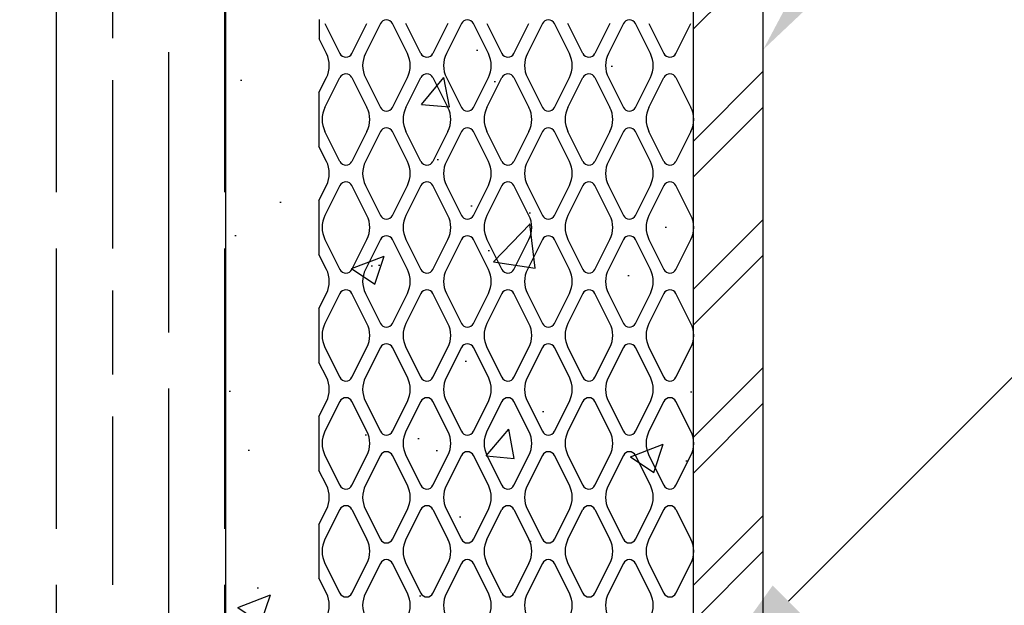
# Model space of a CAD drawing. Header units: inches. Extents: x 19 to 297, y 45 to 143.
# Tile 16 of 23: x 166.3 to 171.57, y 76.77 to 79.9. Entities that reach past the tile are written whole.
import ezdxf
from ezdxf import colors
from ezdxf.entities.mleader import LeaderData, LeaderLine
from ezdxf.math import Vec2, Vec3

# ---------------------------------------------------------------- set-up
doc = ezdxf.new("R2010")
doc.units = ezdxf.units.IN
doc.header["$MEASUREMENT"] = 0
for name, color, linetype in [('A-DETL-MEDM', 3, 'Continuous'), ('A-DETL-THIN', 1, 'Continuous'), ('S-ANNO-NOTE', 2, 'Continuous')]:
    doc.layers.add(name, color=color, linetype=linetype)
doc.layers.add('M-DETL-PATT', color=9, linetype='Continuous', true_color=0x808080)
doc.styles.add('Annotative', font='romans.shx', dxfattribs={"width": 0.8, "height": 0.125})

msp = doc.modelspace()

# ---------------------------------------------------------------- hatches: boundary and pattern name
at = {"layer": 'M-DETL-PATT', "lineweight": -3}
h = msp.add_hatch(dxfattribs=at)
h.set_pattern_fill('FP_1', color=8, style=0, pattern_type=2)
h.set_pattern_definition([(45, (67.24876, -2.0199), (-0.3959798, 0.3959798), []), (45, (67.24876, -1.4199), (-0.3959798, 0.3959798), [])])
h.paths.add_polyline_path([(170.2794, 73.9186), (170.2794, 84.3425), (169.9044, 84.3425), (169.9044, 73.9186)])
h = msp.add_hatch(dxfattribs=at)
h.set_pattern_fill('GOST_WOOD', color=256, scale=0.15, style=0)
h.set_pattern_definition([(90, (0, -2.0199), (0.9, -6e-17), [1.5, -0.3]), (90, (0.3, -2.3199), (0.9, -6e-17), [0.9, -0.225, 0.45, -0.225]), (90, (0.6, -2.7699), (0.9, -6e-17), [1.5, -0.3])])
h.paths.add_polyline_path([(167.4044, 81.7175, 0.414214), (167.2794, 81.8425), (164.0294, 81.8425, 0.414214), (163.9044, 81.7175), (163.9044, 79.2435), (164.1544, 79.2435), (164.1915, 79.2271), (164.1948, 79.2697), (164.2183, 79.2271), (164.2867, 79.2271), (164.2901, 79.2697), (164.3136, 79.2271), (164.382, 79.2271), (164.3853, 79.2697), (164.4089, 79.2271), (164.4772, 79.2271), (164.4806, 79.2697), (164.5041, 79.2271), (164.5725, 79.2271), (164.5758, 79.2697), (164.5994, 79.2271), (164.6678, 79.2271), (164.6711, 79.2697), (164.6946, 79.2271), (164.763, 79.2271), (164.7663, 79.2697), (164.7899, 79.2271), (164.8583, 79.2271), (164.8616, 79.2697), (164.8851, 79.2271), (164.9535, 79.2271), (164.9568, 79.2697), (164.9804, 79.2271), (165.0488, 79.2271), (165.0521, 79.2697), (165.0756, 79.2271), (165.144, 79.2271), (165.1474, 79.2697), (165.1709, 79.2271), (165.2393, 79.2271), (165.2426, 79.2697), (165.2662, 79.2271), (165.3346, 79.2271), (165.3379, 79.2697), (165.3614, 79.2271), (165.398, 79.2271), (165.4349, 79.2176), (165.4366, 79.2537), (165.4602, 79.2111), (165.5399, 79.1906), (165.53, 79.2177), (165.5472, 79.1887), (165.6783, 79.155), (165.4857, 79.1054), (165.4857, 79.0613), (165.4647, 79.1), (165.3903, 79.0808), (165.3903, 79.0387), (165.3634, 79.0828), (165.2951, 79.0828), (165.2951, 79.0387), (165.2681, 79.0828), (165.1998, 79.0828), (165.1998, 79.0387), (165.1729, 79.0828), (165.1045, 79.0828), (165.1045, 79.0387), (165.0776, 79.0828), (165.0093, 79.0828), (165.0093, 79.0387), (164.9824, 79.0828), (164.914, 79.0828), (164.914, 79.0387), (164.8871, 79.0828), (164.8188, 79.0828), (164.8188, 79.0387), (164.7919, 79.0828), (164.7235, 79.0828), (164.7235, 79.0387), (164.6966, 79.0828), (164.6283, 79.0828), (164.6283, 79.0387), (164.6013, 79.0828), (164.533, 79.0828), (164.533, 79.0387), (164.5061, 79.0828), (164.4378, 79.0828), (164.4378, 79.0387), (164.4108, 79.0828), (164.3425, 79.0828), (164.3425, 79.0387), (164.3156, 79.0828), (164.2472, 79.0828), (164.2472, 79.0387), (164.2203, 79.0828), (164.1915, 79.2271), (164.1544, 79.2435), (163.9044, 79.2435), (163.9044, 79.0664), (164.1389, 79.0664), (164.1161, 79.1871), (164.1468, 79.0664), (163.9044, 79.0664), (163.9044, 73.9186), (165.4044, 73.9186), (165.6544, 73.2317), (166.1544, 74.6054), (166.4044, 73.9186), (167.4044, 73.9186)])
h = msp.add_hatch(dxfattribs=at)
h.set_pattern_fill('AR-CONC', color=256, scale=0.25, style=0)
h.set_pattern_definition([(50, (0, -2.0199), (1.79315, -0.15688), [0.1875, -2.0625]), (355, (0, -2.0199), (-0.346878, 1.88048), [0.15, -1.65]), (100.4514, (0.1494, -2.033), (1.446272, 1.7236), [0.15935, -1.752855]), (46.1842, (0, -1.52), (2.668103, -0.413798), [0.28125, -3.09375]), (96.6356, (0.2223, -1.5544), (2.336655, 2.435297), [0.239026, -2.629284]), (351.1842, (0, -1.52), (2.336655, 2.435297), [0.225, -2.475]), (21, (0.25, -1.6449), (1.492268, -1.006547), [0.1875, -2.0625]), (326, (0.25, -1.6449), (0.608288, 1.812875), [0.15, -1.65]), (71.4514, (0.3744, -1.7288), (2.100556, 0.806328), [0.15935, -1.752855]), (37.5, (0, -2.0199), (0.0303996, 0.8322346), [0, -1.63, 0, -1.675, 0, -1.65625]), (7.5, (0, -2.0199), (0.657674, 0.9860293), [0, -0.955, 0, -1.5925, 0, -0.63125]), (327.5, (-0.5575, -2.0199), (1.334556, -0.0563872), [0, -0.625, 0, -1.95, 0, -2.5875]), (317.5, (-0.8075, -2.0199), (1.4579654, 0.2502625), [0, -0.8125, 0, -1.295, 0, -1.8375])])
h.paths.add_polyline_path([(167.4044, 73.9186), (169.9044, 73.9186), (169.9044, 79.905), (169.7833, 79.9603), (169.6796, 80.0438), (169.5997, 80.1503), (169.5486, 80.2732), (169.5294, 80.405), (169.4669, 81.3425), (169.4149, 81.4949), (169.3258, 81.629), (169.2055, 81.7359), (169.0618, 81.8087), (168.9044, 81.8425), (167.2794, 81.8425), (167.3117, 81.8382), (167.3419, 81.8257), (167.3678, 81.8058), (167.3876, 81.78), (167.4001, 81.7498), (167.4044, 81.7175), (167.4044, 79.905)])

# ---------------------------------------------------------------- linework, layer by layer
at = {"layer": 'A-DETL-MEDM', "lineweight": -3}
for p, q in [((169.9044, 84.3425), (169.9044, 73.9186)), ((170.2794, 73.9186), (170.2794, 84.3425))]:
    msp.add_line(p, q, dxfattribs=at)
at = {"layer": 'A-DETL-THIN', "lineweight": -3}
for p, q in [((169.9044, 84.3425), (169.9044, 73.9186)), ((170.2794, 73.9186), (170.2794, 84.3425)), ((167.4044, 81.7175), (167.4044, 73.9186)), ((167.9044, 79.905), (167.9044, 79.8009)), ((167.9356, 79.8829), (168.0154, 79.7233)), ((168.0799, 79.7233), (168.1597, 79.8829)), ((168.2319, 79.8829), (168.1521, 79.7233)), ((168.3763, 79.7233), (168.2965, 79.8829)), ((168.4485, 79.7233), (168.3687, 79.8829)), ((168.5929, 79.8829), (168.5131, 79.7233)), ((168.6651, 79.8829), (168.5853, 79.7233)), ((168.8094, 79.7233), (168.7296, 79.8829)), ((168.8018, 79.8829), (168.8816, 79.7233)), ((168.9462, 79.7233), (169.026, 79.8829)), ((169.0982, 79.8829), (169.0184, 79.7233)), ((169.2426, 79.7233), (169.1628, 79.8829)), ((169.3147, 79.7233), (169.2349, 79.8829)), ((169.4591, 79.8829), (169.3793, 79.7233)), ((169.5313, 79.8829), (169.4515, 79.7233)), ((169.6757, 79.7233), (169.5959, 79.8829)), ((169.6681, 79.8829), (169.7479, 79.7233)), ((169.8124, 79.7233), (169.8922, 79.8829)), ((167.9432, 79.7233), (167.9044, 79.8009)), ((167.9033, 79.5143), (167.9432, 79.5941)), ((167.9356, 79.4345), (168.0154, 79.5941)), ((168.0799, 79.5941), (168.1597, 79.4345)), ((168.1521, 79.5941), (168.2319, 79.4345)), ((168.2965, 79.4345), (168.3763, 79.5941)), ((168.3687, 79.4345), (168.4485, 79.5941)), ((168.5131, 79.5941), (168.5929, 79.4345)), ((168.5853, 79.5941), (168.6651, 79.4345)), ((168.7296, 79.4345), (168.8094, 79.5941)), ((168.8018, 79.4345), (168.8816, 79.5941)), ((168.9462, 79.5941), (169.026, 79.4345)), ((169.0184, 79.5941), (169.0982, 79.4345)), ((169.1628, 79.4345), (169.2426, 79.5941)), ((169.2349, 79.4345), (169.3147, 79.5941)), ((169.3793, 79.5941), (169.4591, 79.4345)), ((169.4515, 79.5941), (169.5313, 79.4345)), ((169.5959, 79.4345), (169.6757, 79.5941)), ((169.6681, 79.4345), (169.7479, 79.5941)), ((169.8124, 79.5941), (169.8922, 79.4345)), ((167.9033, 79.5143), (167.9033, 79.2256)), ((168.0154, 79.1458), (167.9356, 79.3054)), ((168.1597, 79.3054), (168.0799, 79.1458)), ((168.2319, 79.3054), (168.1521, 79.1458)), ((168.3763, 79.1458), (168.2965, 79.3054)), ((168.4485, 79.1458), (168.3687, 79.3054)), ((168.5929, 79.3054), (168.5131, 79.1458)), ((168.6651, 79.3054), (168.5853, 79.1458)), ((168.8094, 79.1458), (168.7296, 79.3054)), ((168.8816, 79.1458), (168.8018, 79.3054)), ((169.026, 79.3054), (168.9462, 79.1458)), ((169.0982, 79.3054), (169.0184, 79.1458)), ((169.2426, 79.1458), (169.1628, 79.3054)), ((169.3147, 79.1458), (169.2349, 79.3054)), ((169.4591, 79.3054), (169.3793, 79.1458)), ((169.5313, 79.3054), (169.4515, 79.1458)), ((169.6757, 79.1458), (169.5959, 79.3054)), ((169.7479, 79.1458), (169.6681, 79.3054)), ((169.8922, 79.3054), (169.8124, 79.1458)), ((167.9432, 79.1458), (167.9033, 79.2256)), ((167.9033, 78.9368), (167.9432, 79.0166)), ((168.0154, 79.0166), (167.9356, 78.857)), ((168.1597, 78.857), (168.0799, 79.0166)), ((168.1521, 79.0166), (168.2319, 78.857)), ((168.2965, 78.857), (168.3763, 79.0166)), ((168.4485, 79.0166), (168.3687, 78.857)), ((168.5929, 78.857), (168.5131, 79.0166)), ((168.5853, 79.0166), (168.6651, 78.857)), ((168.7296, 78.857), (168.8094, 79.0166)), ((168.8816, 79.0166), (168.8018, 78.857)), ((169.026, 78.857), (168.9462, 79.0166)), ((169.0184, 79.0166), (169.0982, 78.857)), ((169.1628, 78.857), (169.2426, 79.0166)), ((169.3147, 79.0166), (169.2349, 78.857)), ((169.4591, 78.857), (169.3793, 79.0166)), ((169.4515, 79.0166), (169.5313, 78.857)), ((169.5959, 78.857), (169.6757, 79.0166)), ((169.7479, 79.0166), (169.6681, 78.857)), ((169.8922, 78.857), (169.8124, 79.0166)), ((167.9033, 78.9368), (167.9033, 78.6481)), ((167.9356, 78.7279), (168.0154, 78.5683)), ((168.0799, 78.5683), (168.1597, 78.7279)), ((168.2319, 78.7279), (168.1521, 78.5683)), ((168.3763, 78.5683), (168.2965, 78.7279)), ((168.3687, 78.7279), (168.4485, 78.5683)), ((168.5131, 78.5683), (168.5929, 78.7279)), ((168.6651, 78.7279), (168.5853, 78.5683)), ((168.8094, 78.5683), (168.7296, 78.7279)), ((168.8018, 78.7279), (168.8816, 78.5683)), ((168.9462, 78.5683), (169.026, 78.7279)), ((169.0982, 78.7279), (169.0184, 78.5683)), ((169.2426, 78.5683), (169.1628, 78.7279)), ((169.2349, 78.7279), (169.3147, 78.5683)), ((169.3793, 78.5683), (169.4591, 78.7279)), ((169.5313, 78.7279), (169.4515, 78.5683)), ((169.6757, 78.5683), (169.5959, 78.7279)), ((169.6681, 78.7279), (169.7479, 78.5683)), ((169.8124, 78.5683), (169.8922, 78.7279)), ((167.9432, 78.5683), (167.9033, 78.6481)), ((167.9033, 78.3593), (167.9432, 78.4391)), ((168.0154, 78.4391), (167.9356, 78.2795)), ((168.1597, 78.2795), (168.0799, 78.4391)), ((168.1521, 78.4391), (168.2319, 78.2795)), ((168.2965, 78.2795), (168.3763, 78.4391)), ((168.4485, 78.4391), (168.3687, 78.2795)), ((168.5929, 78.2795), (168.5131, 78.4391)), ((168.5853, 78.4391), (168.6651, 78.2795)), ((168.7296, 78.2795), (168.8094, 78.4391)), ((168.8816, 78.4391), (168.8018, 78.2795)), ((169.026, 78.2795), (168.9462, 78.4391)), ((169.0184, 78.4391), (169.0982, 78.2795)), ((169.1628, 78.2795), (169.2426, 78.4391)), ((169.3147, 78.4391), (169.2349, 78.2795)), ((169.4591, 78.2795), (169.3793, 78.4391)), ((169.4515, 78.4391), (169.5313, 78.2795)), ((169.5959, 78.2795), (169.6757, 78.4391)), ((169.7479, 78.4391), (169.6681, 78.2795)), ((169.8922, 78.2795), (169.8124, 78.4391)), ((167.9033, 78.3593), (167.9033, 78.0706)), ((167.9356, 78.1504), (168.0154, 77.9908)), ((168.0799, 77.9908), (168.1597, 78.1504)), ((168.2319, 78.1504), (168.1521, 77.9908)), ((168.3763, 77.9908), (168.2965, 78.1504)), ((168.3687, 78.1504), (168.4485, 77.9908)), ((168.5131, 77.9908), (168.5929, 78.1504)), ((168.6651, 78.1504), (168.5853, 77.9908)), ((168.8094, 77.9908), (168.7296, 78.1504)), ((168.8018, 78.1504), (168.8816, 77.9908)), ((168.9462, 77.9908), (169.026, 78.1504)), ((169.0982, 78.1504), (169.0184, 77.9908)), ((169.2426, 77.9908), (169.1628, 78.1504)), ((169.2349, 78.1504), (169.3147, 77.9908)), ((169.3793, 77.9908), (169.4591, 78.1504)), ((169.5313, 78.1504), (169.4515, 77.9908)), ((169.6757, 77.9908), (169.5959, 78.1504)), ((169.6681, 78.1504), (169.7479, 77.9908)), ((169.8124, 77.9908), (169.8922, 78.1504)), ((167.9432, 77.9908), (167.9033, 78.0706)), ((167.9033, 77.7818), (167.9432, 77.8616)), ((168.0154, 77.8616), (167.9356, 77.702)), ((168.1597, 77.702), (168.0799, 77.8616)), ((168.1521, 77.8616), (168.2319, 77.702)), ((168.2965, 77.702), (168.3763, 77.8616)), ((168.4485, 77.8616), (168.3687, 77.702)), ((168.5929, 77.702), (168.5131, 77.8616)), ((168.5853, 77.8616), (168.6651, 77.702)), ((168.7296, 77.702), (168.8094, 77.8616)), ((168.8816, 77.8616), (168.8018, 77.702)), ((169.026, 77.702), (168.9462, 77.8616)), ((169.0184, 77.8616), (169.0982, 77.702)), ((169.1628, 77.702), (169.2426, 77.8616)), ((169.3147, 77.8616), (169.2349, 77.702)), ((169.4591, 77.702), (169.3793, 77.8616)), ((169.4515, 77.8616), (169.5313, 77.702)), ((169.5959, 77.702), (169.6757, 77.8616)), ((169.7479, 77.8616), (169.6681, 77.702)), ((169.8922, 77.702), (169.8124, 77.8616)), ((167.9033, 77.7818), (167.9033, 77.4931)), ((167.9356, 77.5729), (168.0154, 77.4133)), ((168.0799, 77.4133), (168.1597, 77.5729)), ((168.2319, 77.5729), (168.1521, 77.4133)), ((168.3763, 77.4133), (168.2965, 77.5729)), ((168.3687, 77.5729), (168.4485, 77.4133)), ((168.5131, 77.4133), (168.5929, 77.5729)), ((168.6651, 77.5729), (168.5853, 77.4133)), ((168.8094, 77.4133), (168.7296, 77.5729)), ((168.8018, 77.5729), (168.8816, 77.4133)), ((168.9462, 77.4133), (169.026, 77.5729)), ((169.0982, 77.5729), (169.0184, 77.4133)), ((169.2426, 77.4133), (169.1628, 77.5729)), ((169.2349, 77.5729), (169.3147, 77.4133)), ((169.3793, 77.4133), (169.4591, 77.5729)), ((169.5313, 77.5729), (169.4515, 77.4133)), ((169.6757, 77.4133), (169.5959, 77.5729)), ((169.6681, 77.5729), (169.7479, 77.4133)), ((169.8124, 77.4133), (169.8922, 77.5729)), ((167.9432, 77.4133), (167.9033, 77.4931)), ((167.9033, 77.2043), (167.9432, 77.2841)), ((168.0154, 77.2841), (167.9356, 77.1245)), ((168.0799, 77.2841), (168.1597, 77.1245)), ((168.1521, 77.2841), (168.2319, 77.1245)), ((168.2965, 77.1245), (168.3763, 77.2841)), ((168.4485, 77.2841), (168.3687, 77.1245)), ((168.5131, 77.2841), (168.5929, 77.1245)), ((168.5853, 77.2841), (168.6651, 77.1245)), ((168.7296, 77.1245), (168.8094, 77.2841)), ((168.8018, 77.1245), (168.8816, 77.2841)), ((168.9462, 77.2841), (169.026, 77.1245)), ((169.0184, 77.2841), (169.0982, 77.1245)), ((169.1628, 77.1245), (169.2426, 77.2841)), ((169.2349, 77.1245), (169.3147, 77.2841)), ((169.3793, 77.2841), (169.4591, 77.1245)), ((169.4515, 77.2841), (169.5313, 77.1245)), ((169.5959, 77.1245), (169.6757, 77.2841)), ((169.7479, 77.2841), (169.6681, 77.1245)), ((169.8124, 77.2841), (169.8922, 77.1245)), ((167.9033, 77.2043), (167.9033, 76.9156)), ((167.9356, 76.9954), (168.0154, 76.8358)), ((168.0799, 76.8358), (168.1597, 76.9954)), ((168.2319, 76.9954), (168.1521, 76.8358)), ((168.3763, 76.8358), (168.2965, 76.9954)), ((168.3687, 76.9954), (168.4485, 76.8358)), ((168.5131, 76.8358), (168.5929, 76.9954)), ((168.6651, 76.9954), (168.5853, 76.8358)), ((168.8094, 76.8358), (168.7296, 76.9954)), ((168.8816, 76.8358), (168.8018, 76.9954)), ((169.026, 76.9954), (168.9462, 76.8358)), ((169.0982, 76.9954), (169.0184, 76.8358)), ((169.2426, 76.8358), (169.1628, 76.9954)), ((169.2349, 76.9954), (169.3147, 76.8358)), ((169.3793, 76.8358), (169.4591, 76.9954)), ((169.5313, 76.9954), (169.4515, 76.8358)), ((169.6757, 76.8358), (169.5959, 76.9954)), ((169.6681, 76.9954), (169.7479, 76.8358)), ((169.8124, 76.8358), (169.8922, 76.9954)), ((167.9432, 76.8358), (167.9033, 76.9156))]:
    msp.add_line(p, q, dxfattribs=at)
for centre, radius, start, end in [((168.2642, 79.8668), 0.0361, 26.5651, 153.4349), ((168.6973, 79.8668), 0.0361, 26.5651, 153.4349), ((169.1305, 79.8668), 0.0361, 26.5651, 153.4349), ((169.5636, 79.8668), 0.0361, 26.5651, 153.4349), ((167.8141, 79.6587), 0.1444, 333.4349, 26.5651), ((168.0477, 79.7394), 0.0361, 206.5651, 333.4349), ((168.2813, 79.6587), 0.1444, 153.4349, 206.5651), ((168.2472, 79.6587), 0.1444, 333.4349, 26.5651), ((168.4808, 79.7394), 0.0361, 206.5651, 333.4349), ((168.7144, 79.6587), 0.1444, 153.4349, 206.5651), ((168.6803, 79.6587), 0.1444, 333.4349, 26.5651), ((168.9139, 79.7394), 0.0361, 206.5651, 333.4349), ((169.1475, 79.6587), 0.1444, 153.4349, 206.5651), ((169.1134, 79.6587), 0.1444, 333.4349, 26.5651), ((169.347, 79.7394), 0.0361, 206.5651, 333.4349), ((169.5806, 79.6587), 0.1444, 153.4349, 206.5651), ((169.5466, 79.6587), 0.1444, 333.4349, 26.5651), ((169.7802, 79.7394), 0.0361, 206.5651, 333.4349), ((168.0477, 79.578), 0.0361, 26.5651, 153.4349), ((168.4808, 79.578), 0.0361, 26.5651, 153.4349), ((168.9139, 79.578), 0.0361, 26.5651, 153.4349), ((169.347, 79.578), 0.0361, 26.5651, 153.4349), ((169.7802, 79.578), 0.0361, 26.5651, 153.4349), ((168.0647, 79.37), 0.1444, 153.4349, 206.5651), ((168.0306, 79.37), 0.1444, 333.4349, 26.5651), ((168.2642, 79.4507), 0.0361, 206.5651, 333.4349), ((168.4978, 79.37), 0.1444, 153.4349, 206.5651), ((168.4637, 79.37), 0.1444, 333.4349, 26.5651), ((168.6973, 79.4507), 0.0361, 206.5651, 333.4349), ((168.9309, 79.37), 0.1444, 153.4349, 206.5651), ((168.8969, 79.37), 0.1444, 333.4349, 26.5651), ((169.1305, 79.4507), 0.0361, 206.5651, 333.4349), ((169.3641, 79.37), 0.1444, 153.4349, 206.5651), ((169.33, 79.37), 0.1444, 333.4349, 26.5651), ((169.5636, 79.4507), 0.0361, 206.5651, 333.4349), ((169.7972, 79.37), 0.1444, 153.4349, 206.5651), ((169.7631, 79.37), 0.1444, 333.4349, 26.5651), ((168.2642, 79.2893), 0.0361, 26.5651, 153.4349), ((168.6973, 79.2893), 0.0361, 26.5651, 153.4349), ((169.1305, 79.2893), 0.0361, 26.5651, 153.4349), ((169.5636, 79.2893), 0.0361, 26.5651, 153.4349), ((167.8141, 79.0812), 0.1444, 333.4349, 26.5651), ((168.0477, 79.1619), 0.0361, 206.5651, 333.4349), ((168.2813, 79.0812), 0.1444, 153.4349, 206.5651), ((168.2472, 79.0812), 0.1444, 333.4349, 26.5651), ((168.4808, 79.1619), 0.0361, 206.5651, 333.4349), ((168.7144, 79.0812), 0.1444, 153.4349, 206.5651), ((168.6803, 79.0812), 0.1444, 333.4349, 26.5651), ((168.9139, 79.1619), 0.0361, 206.5651, 333.4349), ((169.1475, 79.0812), 0.1444, 153.4349, 206.5651), ((169.1134, 79.0812), 0.1444, 333.4349, 26.5651), ((169.347, 79.1619), 0.0361, 206.5651, 333.4349), ((169.5806, 79.0812), 0.1444, 153.4349, 206.5651), ((169.5466, 79.0812), 0.1444, 333.4349, 26.5651), ((169.7802, 79.1619), 0.0361, 206.5651, 333.4349), ((168.0477, 79.0005), 0.0361, 26.5651, 153.4349), ((168.4808, 79.0005), 0.0361, 26.5651, 153.4349), ((168.9139, 79.0005), 0.0361, 26.5651, 153.4349), ((169.347, 79.0005), 0.0361, 26.5651, 153.4349), ((169.7802, 79.0005), 0.0361, 26.5651, 153.4349), ((168.0647, 78.7925), 0.1444, 153.4349, 206.5651), ((168.0306, 78.7925), 0.1444, 333.4349, 26.5651), ((168.2642, 78.8732), 0.0361, 206.5651, 333.4349), ((168.4978, 78.7925), 0.1444, 153.4349, 206.5651), ((168.4637, 78.7925), 0.1444, 333.4349, 26.5651), ((168.6973, 78.8732), 0.0361, 206.5651, 333.4349), ((168.9309, 78.7925), 0.1444, 153.4349, 206.5651), ((168.8969, 78.7925), 0.1444, 333.4349, 26.5651), ((169.1305, 78.8732), 0.0361, 206.5651, 333.4349), ((169.3641, 78.7925), 0.1444, 153.4349, 206.5651), ((169.33, 78.7925), 0.1444, 333.4349, 26.5651), ((169.5636, 78.8732), 0.0361, 206.5651, 333.4349), ((169.7972, 78.7925), 0.1444, 153.4349, 206.5651), ((169.7631, 78.7925), 0.1444, 333.4349, 26.5651), ((168.2642, 78.7118), 0.0361, 26.5651, 153.4349), ((168.6973, 78.7118), 0.0361, 26.5651, 153.4349), ((169.1305, 78.7118), 0.0361, 26.5651, 153.4349), ((169.5636, 78.7118), 0.0361, 26.5651, 153.4349), ((167.8141, 78.5037), 0.1444, 333.4349, 26.5651), ((168.0477, 78.5844), 0.0361, 206.5651, 333.4349), ((168.2813, 78.5037), 0.1444, 153.4349, 206.5651), ((168.2472, 78.5037), 0.1444, 333.4349, 26.5651), ((168.4808, 78.5844), 0.0361, 206.5651, 333.4349), ((168.7144, 78.5037), 0.1444, 153.4349, 206.5651), ((168.6803, 78.5037), 0.1444, 333.4349, 26.5651), ((168.9139, 78.5844), 0.0361, 206.5651, 333.4349), ((169.1475, 78.5037), 0.1444, 153.4349, 206.5651), ((169.1134, 78.5037), 0.1444, 333.4349, 26.5651), ((169.347, 78.5844), 0.0361, 206.5651, 333.4349), ((169.5806, 78.5037), 0.1444, 153.4349, 206.5651), ((169.5466, 78.5037), 0.1444, 333.4349, 26.5651), ((169.7802, 78.5844), 0.0361, 206.5651, 333.4349), ((168.0477, 78.423), 0.0361, 26.5651, 153.4349), ((168.4808, 78.423), 0.0361, 26.5651, 153.4349), ((168.9139, 78.423), 0.0361, 26.5651, 153.4349), ((169.347, 78.423), 0.0361, 26.5651, 153.4349), ((169.7802, 78.423), 0.0361, 26.5651, 153.4349), ((168.0647, 78.215), 0.1444, 153.4349, 206.5651), ((168.0306, 78.215), 0.1444, 333.4349, 26.5651), ((168.2642, 78.2957), 0.0361, 206.5651, 333.4349), ((168.4978, 78.215), 0.1444, 153.4349, 206.5651), ((168.4637, 78.215), 0.1444, 333.4349, 26.5651), ((168.6973, 78.2957), 0.0361, 206.5651, 333.4349), ((168.9309, 78.215), 0.1444, 153.4349, 206.5651), ((168.8969, 78.215), 0.1444, 333.4349, 26.5651), ((169.1305, 78.2957), 0.0361, 206.5651, 333.4349), ((169.3641, 78.215), 0.1444, 153.4349, 206.5651), ((169.33, 78.215), 0.1444, 333.4349, 26.5651), ((169.5636, 78.2957), 0.0361, 206.5651, 333.4349), ((169.7972, 78.215), 0.1444, 153.4349, 206.5651), ((169.7631, 78.215), 0.1444, 333.4349, 26.5651), ((168.2642, 78.1343), 0.0361, 26.5651, 153.4349), ((168.6973, 78.1343), 0.0361, 26.5651, 153.4349), ((169.1305, 78.1343), 0.0361, 26.5651, 153.4349), ((169.5636, 78.1343), 0.0361, 26.5651, 153.4349), ((167.8141, 77.9262), 0.1444, 333.4349, 26.5651), ((168.0477, 78.0069), 0.0361, 206.5651, 333.4349), ((168.2813, 77.9262), 0.1444, 153.4349, 206.5651), ((168.2472, 77.9262), 0.1444, 333.4349, 26.5651), ((168.4808, 78.0069), 0.0361, 206.5651, 333.4349), ((168.7144, 77.9262), 0.1444, 153.4349, 206.5651), ((168.6803, 77.9262), 0.1444, 333.4349, 26.5651), ((168.9139, 78.0069), 0.0361, 206.5651, 333.4349), ((169.1475, 77.9262), 0.1444, 153.4349, 206.5651), ((169.1134, 77.9262), 0.1444, 333.4349, 26.5651), ((169.347, 78.0069), 0.0361, 206.5651, 333.4349), ((169.5806, 77.9262), 0.1444, 153.4349, 206.5651), ((169.5466, 77.9262), 0.1444, 333.4349, 26.5651), ((169.7802, 78.0069), 0.0361, 206.5651, 333.4349), ((168.0477, 77.8455), 0.0361, 26.5651, 153.4349), ((168.4808, 77.8455), 0.0361, 26.5651, 153.4349), ((168.9139, 77.8455), 0.0361, 26.5651, 153.4349), ((169.347, 77.8455), 0.0361, 26.5651, 153.4349), ((169.7802, 77.8455), 0.0361, 26.5651, 153.4349), ((168.0647, 77.6375), 0.1444, 153.4349, 206.5651), ((168.0306, 77.6375), 0.1444, 333.4349, 26.5651), ((168.2642, 77.7182), 0.0361, 206.5651, 333.4349), ((168.4978, 77.6375), 0.1444, 153.4349, 206.5651), ((168.4637, 77.6375), 0.1444, 333.4349, 26.5651), ((168.6973, 77.7182), 0.0361, 206.5651, 333.4349), ((168.9309, 77.6375), 0.1444, 153.4349, 206.5651), ((168.8969, 77.6375), 0.1444, 333.4349, 26.5651), ((169.1305, 77.7182), 0.0361, 206.5651, 333.4349), ((169.3641, 77.6375), 0.1444, 153.4349, 206.5651), ((169.33, 77.6375), 0.1444, 333.4349, 26.5651), ((169.5636, 77.7182), 0.0361, 206.5651, 333.4349), ((169.7972, 77.6375), 0.1444, 153.4349, 206.5651), ((169.7631, 77.6375), 0.1444, 333.4349, 26.5651), ((168.2642, 77.5568), 0.0361, 26.5651, 153.4349), ((168.6973, 77.5568), 0.0361, 26.5651, 153.4349), ((169.1305, 77.5568), 0.0361, 26.5651, 153.4349), ((169.5636, 77.5568), 0.0361, 26.5651, 153.4349), ((167.8141, 77.3487), 0.1444, 333.4349, 26.5651), ((168.0477, 77.4294), 0.0361, 206.5651, 333.4349), ((168.2813, 77.3487), 0.1444, 153.4349, 206.5651), ((168.2472, 77.3487), 0.1444, 333.4349, 26.5651), ((168.4808, 77.4294), 0.0361, 206.5651, 333.4349), ((168.7144, 77.3487), 0.1444, 153.4349, 206.5651), ((168.6803, 77.3487), 0.1444, 333.4349, 26.5651), ((168.9139, 77.4294), 0.0361, 206.5651, 333.4349), ((169.1475, 77.3487), 0.1444, 153.4349, 206.5651), ((169.1134, 77.3487), 0.1444, 333.4349, 26.5651), ((169.347, 77.4294), 0.0361, 206.5651, 333.4349), ((169.5806, 77.3487), 0.1444, 153.4349, 206.5651), ((169.5466, 77.3487), 0.1444, 333.4349, 26.5651), ((169.7802, 77.4294), 0.0361, 206.5651, 333.4349), ((168.0477, 77.268), 0.0361, 26.5651, 153.4349), ((168.4808, 77.268), 0.0361, 26.5651, 153.4349), ((168.9139, 77.268), 0.0361, 26.5651, 153.4349), ((169.347, 77.268), 0.0361, 26.5651, 153.4349), ((169.7802, 77.268), 0.0361, 26.5651, 153.4349), ((168.0647, 77.06), 0.1444, 153.4349, 206.5651), ((168.0306, 77.06), 0.1444, 333.4349, 26.5651), ((168.2642, 77.1407), 0.0361, 206.5651, 333.4349), ((168.4978, 77.06), 0.1444, 153.4349, 206.5651), ((168.4637, 77.06), 0.1444, 333.4349, 26.5651), ((168.6973, 77.1407), 0.0361, 206.5651, 333.4349), ((168.9309, 77.06), 0.1444, 153.4349, 206.5651), ((168.8969, 77.06), 0.1444, 333.4349, 26.5651), ((169.1305, 77.1407), 0.0361, 206.5651, 333.4349), ((169.3641, 77.06), 0.1444, 153.4349, 206.5651), ((169.33, 77.06), 0.1444, 333.4349, 26.5651), ((169.5636, 77.1407), 0.0361, 206.5651, 333.4349), ((169.7972, 77.06), 0.1444, 153.4349, 206.5651), ((169.7631, 77.06), 0.1444, 333.4349, 26.5651), ((168.2642, 76.9793), 0.0361, 26.5651, 153.4349), ((168.6973, 76.9793), 0.0361, 26.5651, 153.4349), ((169.1305, 76.9793), 0.0361, 26.5651, 153.4349), ((169.5636, 76.9793), 0.0361, 26.5651, 153.4349), ((167.8141, 76.7712), 0.1444, 333.4349, 26.5651), ((168.0477, 76.8519), 0.0361, 206.5651, 333.4349), ((168.2813, 76.7712), 0.1444, 153.4349, 206.5651), ((168.2472, 76.7712), 0.1444, 333.4349, 26.5651), ((168.4808, 76.8519), 0.0361, 206.5651, 333.4349), ((168.7144, 76.7712), 0.1444, 153.4349, 206.5651), ((168.6803, 76.7712), 0.1444, 333.4349, 26.5651), ((168.9139, 76.8519), 0.0361, 206.5651, 333.4349), ((169.1475, 76.7712), 0.1444, 153.4349, 206.5651), ((169.1134, 76.7712), 0.1444, 333.4349, 26.5651), ((169.347, 76.8519), 0.0361, 206.5651, 333.4349), ((169.5806, 76.7712), 0.1444, 153.4349, 206.5651), ((169.5466, 76.7712), 0.1444, 333.4349, 26.5651), ((169.7802, 76.8519), 0.0361, 206.5651, 333.4349)]:
    msp.add_arc(centre, radius, start, end, dxfattribs=at)

# ---------------------------------------------------------------- leaders
at = {"layer": 'S-ANNO-NOTE', "lineweight": -3}
ml = msp.add_multileader_mtext('Standard', dxfattribs=at)
ml.set_content('\\pxt3.2,6.4,9.6,12.8,16,19.2,22.4,25.6,28.8,32,35.2,38.4,41.6,44.8,48,51.2,54.4,57.6,60.8,64,67.2,70.4,73.6,76.8,80,83.2,86.4,89.6,92.8,96,99.2,102.4;{\\C256;3/8" STEEL INTERIOR PLATE, (TYP)}', color=2, style='Annotative')
ml.set_leader_properties(color=1)
ml.build(insert=Vec2(0, 0))
ml.multileader.update_dxf_attribs({"text_right_attachment_type": 3, "dogleg_length": 0.375, "arrow_head_size": 0.72, "scale": 4})
ctx = ml.context
ctx.base_point, ctx.scale, ctx.char_height, ctx.arrow_head_size, ctx.landing_gap_size, ctx.plane_origin = Vec3(173.3718, 81.8347), 4, 0.5, 0.72, 0.36, Vec3(158.6304, 39.5126)
ctx.right_attachment = 3
notes = []
notes.append((ctx, [(0, (1, 1, 0), (171.8718, 81.8347), (1, 0), 1.5, [(0, [(170.2794, 79.7442)], 0, [])])]))
ctx.mtext.insert, ctx.mtext.width, ctx.mtext.flow_direction = Vec3(173.7318, 82.1681), 5.400056, 5
ml = msp.add_multileader_mtext('Standard', dxfattribs=at)
ml.set_content('\\pxt3.2,6.4,9.6,12.8,16,19.2,22.4,25.6,28.8,32,35.2,38.4,41.6,44.8,48,51.2,54.4,57.6,60.8,64,67.2,70.4,73.6,76.8,80,83.2,86.4,89.6,92.8,96,99.2,102.4;{\\C256;TACK WELD\\PEXPANDED MTL\\PAS SHOWN IN\\PDETAILS C1/\\PAND C3/ S-705}', color=2, style='Annotative')
ml.set_leader_properties(color=1)
ml.build(insert=Vec2(0, 0))
ml.multileader.update_dxf_attribs({"text_right_attachment_type": 3, "dogleg_length": 0.375, "arrow_head_size": 0.72, "scale": 4})
ctx = ml.context
ctx.base_point, ctx.scale, ctx.char_height, ctx.arrow_head_size, ctx.landing_gap_size, ctx.plane_origin = Vec3(173.3718, 78.2514), 4, 0.5, 0.72, 0.36, Vec3(158.6304, 35.9292)
ctx.right_attachment = 3
notes.append((ctx, [(0, (1, 1, 0), (171.8718, 78.2514), (1, 0), 1.5, [(0, [(169.9044, 76.2845)], 0, [])])]))
ctx.mtext.insert, ctx.mtext.width, ctx.mtext.flow_direction = Vec3(173.7318, 78.5847), 5.400056, 5
ml = msp.add_multileader_mtext('Standard', dxfattribs=at)
ml.set_content('\\pxt3.2,6.4,9.6,12.8,16,19.2,22.4,25.6,28.8,32,35.2,38.4,41.6,44.8,48,51.2,54.4,57.6,60.8,64,67.2,70.4,73.6,76.8,80,83.2,86.4,89.6,92.8,96,99.2,102.4;{\\C256;1x IPE WOOD}', color=2, style='Annotative')
ml.set_leader_properties(color=1)
ml.build(insert=Vec2(0, 0))
ml.multileader.update_dxf_attribs({"text_right_attachment_type": 3, "dogleg_length": 0.375, "arrow_head_size": 0.72, "scale": 4})
ctx = ml.context
ctx.base_point, ctx.scale, ctx.char_height, ctx.arrow_head_size, ctx.landing_gap_size, ctx.plane_origin = Vec3(153.5856, 74.613), 4, 0.5, 0.72, 0.36, Vec3(173.6879, 32.1616)
ctx.right_attachment = 3
notes.append((ctx, [(0, (1, 1, 0), (159.7484, 74.613), (-1, 0), 1.5, [(0, [(163.1544, 77.4698)], 0, [])])]))
ctx.mtext.insert, ctx.mtext.width, ctx.mtext.flow_direction = Vec3(153.9456, 74.863), 5.133341, 5
for ctx, leaders in notes:
    for number, flags, end, landing, length, lines in leaders:
        leader = LeaderData()
        leader.index, (leader.has_last_leader_line, leader.has_dogleg_vector, leader.attachment_direction) = number, flags
        leader.last_leader_point, leader.dogleg_vector, leader.dogleg_length = Vec3(end), Vec3(landing), length
        for number, points, colour, breaks in lines:
            line = LeaderLine()
            line.index, line.vertices, line.color, line.breaks = number, Vec3.list(points), colors.encode_raw_color(colour), breaks
            leader.lines.append(line)
        ctx.leaders.append(leader)

doc.saveas('drawing.dxf')
